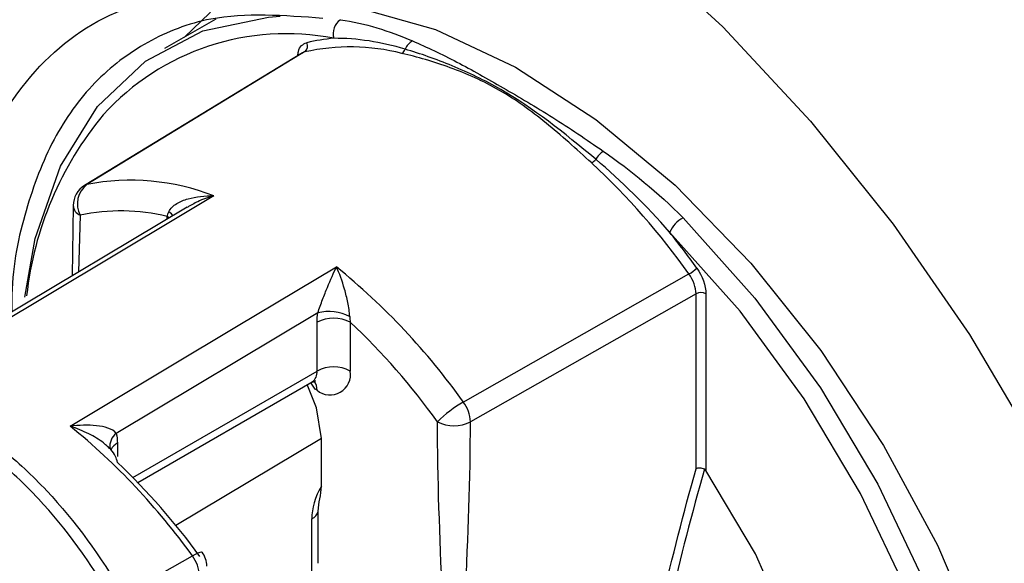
# Model space of a CAD drawing. Header units: millimetres. Extents: x 15358 to 16483, y 10132 to 11382.
# Tile 136 of 166: x 16182 to 16203, y 11097 to 11109. Entities that reach past the tile are written whole.
import ezdxf

# ---------------------------------------------------------------- set-up
doc = ezdxf.new("R2010")
doc.units = ezdxf.units.MM

msp = doc.modelspace()

# ---------------------------------------------------------------- linework, layer by layer
at = {"color": 7, "linetype": 'Continuous', "lineweight": 25}
for p, q in [((16186.019, 11108.667), (16184.933, 11108.04)), ((16187.86, 11107.95), (16183.231, 11105.134)), ((16187.908, 11107.971), (16187.863, 11107.944)), ((16185.412, 11104.677), (16180.513, 11101.748)), ((16182.991, 11104.706), (16182.967, 11103.216)), ((16183.137, 11104.503), (16183.1, 11103.295)), ((16184.989, 11104.424), (16184.989, 11104.478)), ((16185.033, 11104.449), (16184.989, 11104.478)), ((16191.28, 11100.538), (16196.075, 11103.256)), ((16196.224, 11102.837), (16191.431, 11100.116)), ((16196.224, 11099.122), (16196.224, 11102.837)), ((16196.434, 11102.836), (16196.434, 11099.087)), ((16188.189, 11102.431), (16183.905, 11099.87)), ((16188.171, 11101.195), (16188.171, 11102.233)), ((16188.878, 11102.233), (16188.878, 11101.195)), ((16184.258, 11098.936), (16188.171, 11101.195)), ((16184.364, 11098.828), (16188.068, 11100.966)), ((16188.131, 11100.81), (16188.044, 11100.94)), ((16188.171, 11100.787), (16188.131, 11100.81)), ((16183.929, 11099.664), (16183.929, 11099.38)), ((16188.264, 11099.765), (16185.174, 11097.918)), ((16188.264, 11098.754), (16188.264, 11099.765)), ((16188.197, 11097.114), (16188.197, 11098.217)), ((16188.062, 11094.159), (16188.062, 11098.057))]:
    msp.add_line(p, q, dxfattribs=at)
at = {"color": 7, "linetype": 'Continuous', "lineweight": 25, "flags": 128}
for points in [[(16186.857, 11114.751), (16188.818, 11114.078), (16190.823, 11113.1), (16192.842, 11111.83), (16194.842, 11110.29), (16196.792, 11108.504), (16198.659, 11106.5), (16200.415, 11104.31), (16202.032, 11101.968), (16203.484, 11099.513), (16204.748, 11096.983), (16205.804, 11094.418), (16206.634, 11091.859), (16207.227, 11089.347), (16207.572, 11086.921), (16207.664, 11084.621), (16207.502, 11082.482)], [(16189.052, 11108.908), (16190.691, 11108.447), (16192.388, 11107.649), (16194.099, 11106.537), (16195.78, 11105.138), (16197.386, 11103.489), (16198.875, 11101.633), (16200.21, 11099.618), (16201.355, 11097.497), (16202.281, 11095.325), (16202.963, 11093.158), (16203.383, 11091.053), (16203.532, 11089.064), (16203.404, 11087.244)], [(16181.962, 11102.766), (16182.184, 11104.006), (16182.721, 11105.543), (16183.508, 11106.811), (16184.526, 11107.777), (16185.747, 11108.416), (16187.14, 11108.711), (16187.386, 11108.726)], [(16185.352, 11108.282), (16185.896, 11108.799), (16185.911, 11108.811)], [(16187.908, 11107.971), (16187.802, 11107.906), (16185.025, 11106.216), (16183.282, 11105.155)], [(16183.231, 11105.134), (16183.249, 11105.144), (16183.282, 11105.155)], [(16185.978, 11104.912), (16185.271, 11104.489), (16182.442, 11102.799), (16180.32, 11101.53)], [(16185.11, 11104.495), (16185.076, 11104.531), (16185.02, 11104.572)], [(16195.948, 11104.451), (16197.476, 11102.744), (16198.869, 11100.841), (16200.09, 11098.792), (16201.107, 11096.651), (16201.895, 11094.474), (16202.432, 11092.318), (16202.703, 11090.238), (16202.703, 11088.291), (16202.432, 11086.525), (16201.895, 11084.988), (16201.107, 11083.72), (16200.09, 11082.754), (16198.869, 11082.116), (16197.476, 11081.821), (16195.948, 11081.878)], [(16199.163, 11082.542), (16199.719, 11082.886), (16200.716, 11083.833), (16201.488, 11085.075), (16202.014, 11086.581), (16202.28, 11088.31), (16202.28, 11090.218), (16202.014, 11092.255), (16201.488, 11094.368), (16200.716, 11096.501), (16199.719, 11098.598), (16198.523, 11100.605), (16197.159, 11102.469), (16195.662, 11104.142)], [(16182.929, 11100.024), (16183.636, 11100.447), (16186.463, 11102.138), (16188.585, 11103.407)], [(16188.264, 11099.765), (16188.163, 11100.411), (16187.965, 11100.907)], [(16196.2, 11086.125), (16197.295, 11086.608), (16198.169, 11087.455), (16198.783, 11088.63), (16199.112, 11090.082), (16199.143, 11091.751), (16198.872, 11093.564), (16198.313, 11095.444), (16197.488, 11097.312), (16196.434, 11099.087)], [(16185.522, 11097.273), (16185.589, 11097.31), (16185.645, 11097.336), (16185.689, 11097.352), (16185.719, 11097.356), (16185.732, 11097.35)], [(16184.052, 11096.439), (16184.089, 11096.46), (16185.522, 11097.273)]]:
    msp.add_lwpolyline(points, dxfattribs=at)
at = {"color": 7, "linetype": 'Continuous', "lineweight": 25}
for centre, radius, start, end in [((16188.875, 11108.36), 0.36, 125.1617, 196.2764), ((16187.52, 11103.098), 5.259, 78.9284, 137.7088), ((16188.852, 11104.411), 3.861, 94.785, 103.4861), ((16190.371, 11107.891), 0.356, 118.8067, 157.2566), ((16187.815, 11108.094), 0.155, 307.3359, 27.9149), ((16188.876, 11103.601), 4.475, 75.7769, 102.4919), ((16189.885, 11108.078), 0.166, 303.4239, 342.66), ((16189.209, 11102.005), 7.251, 140.3023, 173.7514), ((16193.827, 11105.902), 0.341, 301.8711, 321.4968), ((16194.628, 11105.362), 0.627, 126.8603, 148.47), ((16183.521, 11094.324), 15.407, 35.4319, 47.1087), ((16183.491, 11104.707), 0.5, 121.3199, 180), ((16183.596, 11104.743), 0.518, 127.3178, 207.639), ((16184.213, 11100.422), 4.824, 68.545, 101.1311), ((16183.23, 11104.725), 0.24, 184.1293, 247.1908), ((16184.007, 11100.404), 4.19, 76.4498, 101.9847), ((16196.321, 11103.819), 0.734, 120.5401, 153.9054), ((16182.629, 11093.634), 16.741, 35.6077, 38.8789), ((16179.389, 11092.065), 14.601, 35.4706, 50.9645), ((16195.637, 11104.009), 0.871, 300.1476, 313.8175), ((16196.328, 11102.631), 0.231, 62.6565, 116.7662), ((16188.422, 11101.488), 0.971, 62.8797, 103.8939), ((16188.525, 11101.55), 0.769, 62.6097, 117.3903), ((16178.972, 11091.682), 14.473, 35.6641, 46.8045), ((16187.926, 11101.168), 0.246, 305.0133, 6.2988), ((16188.525, 11100.513), 0.769, 62.6097, 117.3903), ((16188.447, 11101.125), 0.437, 230.7967, 9.214), ((16187.897, 11100.807), 0.275, 355.7654, 39.6403), ((16192.686, 11098.118), 2.799, 120.1566, 134.3338), ((16190.657, 11100.077), 0.775, 2.8984, 36.489), ((16191.084, 11100.804), 0.77, 242.6565, 296.7662), ((16173.858, 11088.875), 14.373, 35.7505, 50.8668), ((16184.11, 11099.597), 0.341, 126.9703, 188.2684), ((16184.065, 11099.398), 0.299, 117.2261, 153.7825), ((16174.147, 11088.897), 14.247, 35.9414, 46.6415), ((16187.936, 11098.301), 0.275, 297.3234, 342.1271), ((16185.328, 11097.056), 0.5, 359.9492, 36.1001), ((16184.9, 11096.808), 0.776, 2.922, 36.7418)]:
    msp.add_arc(centre, radius, start, end, dxfattribs=at)
msp.add_ellipse((16188.756, 11098.472), major_axis=(0.487, 0.874), ratio=0.567555, start_param=1.563684, end_param=2.346789, dxfattribs=at)
for points, knots in [([(16180.437, 11101.722), (16180.42, 11102.304), (16180.373, 11103.972), (16181.09, 11106.167), (16182.491, 11108.099), (16184.494, 11109.226), (16186.184, 11109.2), (16187.028, 11109.187)], [0, 0, 0, 0, 0.118321, 0.338784, 0.559222, 0.779627, 1, 1, 1, 1]), ([(16188.296, 11108.683), (16187.473, 11108.743), (16186.111, 11108.842), (16184.54, 11108.226), (16183.41, 11107.372), (16182.534, 11106.162), (16181.956, 11104.634), (16181.68, 11103.368), (16181.688, 11102.576), (16181.689, 11102.452)], [0, 0, 0, 0, 0.227119, 0.376119, 0.52512, 0.674175, 0.82323, 0.972273, 1, 1, 1, 1]), ([(16190.2, 11108.203), (16190.505, 11108.07), (16190.822, 11107.922), (16191.464, 11107.588), (16191.788, 11107.403), (16192.47, 11107.009), (16192.824, 11106.803), (16193.534, 11106.356), (16193.891, 11106.116), (16194.252, 11105.863)], [0, 0, 0, 0, 0.25, 0.25, 0.5, 0.5, 0.75, 0.75, 1, 1, 1, 1]), ([(16187.764, 11107.892), (16187.766, 11107.923), (16187.774, 11108.01), (16187.835, 11108.115), (16187.912, 11108.149), (16187.951, 11108.166)], [0, 0, 0, 0, 0.2135971, 0.606799, 1, 1, 1, 1]), ([(16194.094, 11105.69), (16193.415, 11106.262), (16192.76, 11106.776), (16191.735, 11107.368), (16191.387, 11107.534), (16190.701, 11107.817), (16190.364, 11107.933), (16190.043, 11108.028)], [0, 0, 0, 0, 0.5, 0.5, 0.75, 0.75, 1, 1, 1, 1]), ([(16194.007, 11105.612), (16193.68, 11105.914), (16193.36, 11106.199), (16192.715, 11106.72), (16192.393, 11106.957), (16191.711, 11107.35), (16191.353, 11107.506), (16190.65, 11107.763), (16190.303, 11107.863), (16189.976, 11107.939)], [0, 0, 0, 0, 0.25, 0.25, 0.5, 0.5, 0.75, 0.75, 1, 1, 1, 1]), ([(16185.02, 11104.572), (16185.052, 11104.65), (16185.118, 11104.706), (16185.262, 11104.794), (16185.345, 11104.827), (16185.601, 11104.901), (16185.789, 11104.918), (16185.978, 11104.912)], [0, 0, 0, 0, 0.25, 0.25, 0.5, 0.5, 1, 1, 1, 1]), ([(16185.978, 11104.912), (16185.976, 11104.911), (16185.86, 11104.879), (16185.663, 11104.817), (16185.488, 11104.712), (16185.416, 11104.669)], [0, 0, 0, 0, 0.010391, 0.593444, 1, 1, 1, 1]), ([(16188.189, 11102.431), (16188.218, 11102.525), (16188.255, 11102.622), (16188.324, 11102.803), (16188.359, 11102.89), (16188.459, 11103.134), (16188.524, 11103.28), (16188.585, 11103.407)], [0, 0, 0, 0, 0.25, 0.25, 0.5, 0.5, 1, 1, 1, 1]), ([(16188.865, 11102.353), (16188.861, 11102.451), (16188.845, 11102.554), (16188.806, 11102.749), (16188.782, 11102.843), (16188.706, 11103.108), (16188.646, 11103.269), (16188.585, 11103.407)], [0, 0, 0, 0, 0.25, 0.25, 0.5, 0.5, 1, 1, 1, 1]), ([(16176.307, 11100.91), (16176.636, 11100.997), (16176.973, 11101.049), (16177.663, 11101.08), (16178.017, 11101.059), (16178.721, 11100.944), (16179.073, 11100.851), (16179.777, 11100.594), (16180.132, 11100.427), (16180.82, 11100.029), (16181.155, 11099.798), (16181.643, 11099.404), (16181.803, 11099.265), (16182.119, 11098.971), (16182.276, 11098.815), (16183.035, 11098.007), (16183.574, 11097.268), (16184.052, 11096.439)], [0, 0, 0, 0, 0.125, 0.125, 0.25, 0.25, 0.375, 0.375, 0.5, 0.5, 0.625, 0.625, 0.6875, 0.6875, 0.75, 0.75, 1, 1, 1, 1]), ([(16188.066, 11100.961), (16188.104, 11100.972), (16188.147, 11100.984), (16188.134, 11100.987), (16188.132, 11100.987)], [0, 0, 0, 0, 0.886272, 1, 1, 1, 1]), ([(16183.837, 11096.309), (16183.371, 11097.124), (16182.845, 11097.849), (16182.103, 11098.642), (16181.95, 11098.795), (16181.641, 11099.084), (16181.484, 11099.22), (16181.006, 11099.606), (16180.679, 11099.833), (16180.005, 11100.223), (16179.657, 11100.386), (16178.966, 11100.638), (16178.621, 11100.728), (16177.93, 11100.839), (16177.582, 11100.859), (16176.905, 11100.826), (16176.574, 11100.775), (16176.252, 11100.688)], [0, 0, 0, 0, 0.25, 0.25, 0.3125, 0.3125, 0.375, 0.375, 0.5, 0.5, 0.625, 0.625, 0.75, 0.75, 0.875, 0.875, 1, 1, 1, 1]), ([(16183.905, 11099.87), (16183.873, 11099.926), (16183.804, 11099.96), (16183.654, 11100.01), (16183.569, 11100.025), (16183.308, 11100.052), (16183.118, 11100.047), (16182.929, 11100.024)], [0, 0, 0, 0, 0.25, 0.25, 0.5, 0.5, 1, 1, 1, 1]), ([(16183.718, 11099.593), (16183.69, 11099.619), (16183.576, 11099.725), (16183.308, 11099.876), (16183.064, 11099.98), (16182.931, 11100.023), (16182.929, 11100.024)], [0, 0, 0, 0, 0.128796, 0.531524, 0.992987, 1, 1, 1, 1]), ([(16183.89, 11099.383), (16183.862, 11099.434), (16183.818, 11099.51), (16183.744, 11099.572), (16183.718, 11099.593)], [0, 0, 0, 0, 0.658711, 1, 1, 1, 1]), ([(16183.72, 11099.595), (16183.736, 11099.58), (16183.757, 11099.562), (16183.762, 11099.555), (16183.763, 11099.553)], [0, 0, 0, 0, 0.7863178, 1, 1, 1, 1]), ([(16196.403, 11099.114), (16196.389, 11099.119), (16196.373, 11099.124), (16196.356, 11099.127), (16196.34, 11099.13), (16196.323, 11099.132), (16196.306, 11099.133), (16196.29, 11099.134), (16196.274, 11099.133), (16196.259, 11099.131), (16196.247, 11099.129), (16196.236, 11099.127), (16196.227, 11099.123), (16196.226, 11099.123), (16196.225, 11099.123), (16196.224, 11099.122)], [0, 0, 0, 0, 0.0000502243, 0.0000502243, 0.0000502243, 0.0001004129, 0.0001004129, 0.0001004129, 0.0001511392, 0.0001511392, 0.0001511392, 0.0001906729, 0.0001906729, 0.0001906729, 0.0001948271, 0.0001948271, 0.0001948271, 0.0001948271]), ([(16196.434, 11099.087), (16196.43, 11099.093), (16196.425, 11099.099), (16196.42, 11099.104), (16196.415, 11099.108), (16196.409, 11099.112), (16196.403, 11099.114)], [0, 0, 0, 0, 0.00002207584, 0.00002207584, 0.00002207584, 0.0000427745, 0.0000427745, 0.0000427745, 0.0000427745]), ([(16188.197, 11098.217), (16188.197, 11098.315), (16188.215, 11098.399), (16188.249, 11098.57), (16188.264, 11098.657), (16188.264, 11098.754)], [0, 0, 0, 0, 0.5, 0.5, 1, 1, 1, 1])]:
    msp.add_open_spline(points, degree=3, knots=knots, dxfattribs=at)
for points in [[(16188.668, 11108.654), (16189.194, 11108.576), (16189.698, 11108.421), (16190.2, 11108.203)], [(16190.043, 11108.028), (16189.526, 11108.182), (16189.022, 11108.261), (16188.53, 11108.259)], [(16195.662, 11104.142), (16195.17, 11104.711), (16194.641, 11105.229), (16194.094, 11105.69)], [(16194.252, 11105.863), (16194.847, 11105.448), (16195.422, 11104.981), (16195.948, 11104.451)], [(16184.989, 11104.478), (16184.997, 11104.508), (16185.007, 11104.539), (16185.02, 11104.572)], [(16196.24, 11103.381), (16196.36, 11103.213), (16196.434, 11103.006), (16196.434, 11102.836)], [(16196.224, 11102.837), (16196.224, 11102.968), (16196.167, 11103.127), (16196.075, 11103.256)], [(16188.171, 11102.233), (16188.171, 11102.296), (16188.177, 11102.362), (16188.189, 11102.431)], [(16188.865, 11102.353), (16188.866, 11102.311), (16188.871, 11102.271), (16188.878, 11102.233)], [(16190.939, 11092.761), (16190.939, 11095.174), (16190.73, 11097.707), (16190.73, 11100.12)], [(16191.219, 11092.759), (16191.219, 11095.172), (16191.431, 11097.703), (16191.431, 11100.116)], [(16183.905, 11099.87), (16183.921, 11099.807), (16183.929, 11099.738), (16183.929, 11099.664)], [(16183.929, 11099.256), (16183.92, 11099.301), (16183.907, 11099.344), (16183.89, 11099.383)], [(16195.504, 11096.306), (16195.717, 11097.24), (16195.963, 11098.18), (16196.224, 11099.122)], [(16196.403, 11099.114), (16196.14, 11098.174), (16195.891, 11097.236), (16195.674, 11096.305)]]:
    msp.add_open_spline(points, degree=3, dxfattribs=at)

doc.saveas('drawing.dxf')
